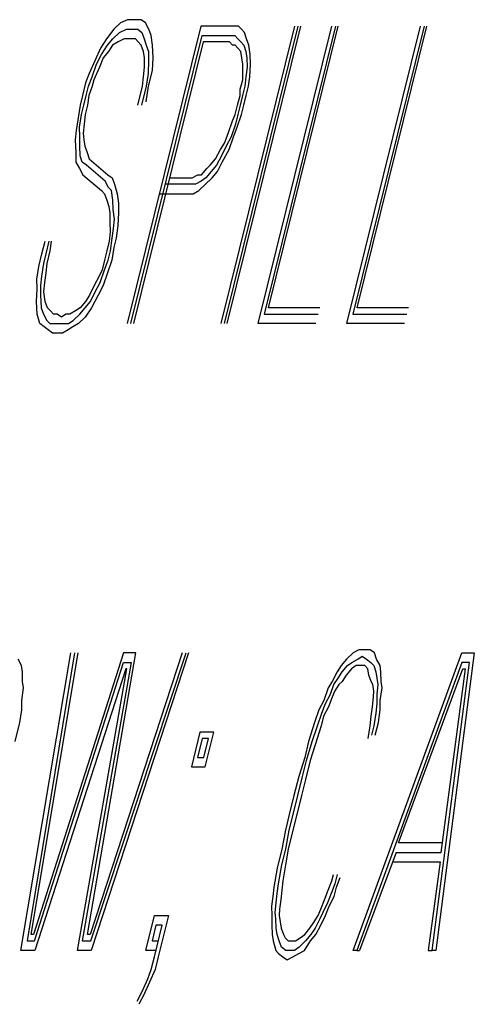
# Model space of a CAD drawing. Extents: x -1276 to 451, y 2026 to 3394.
# Tile 62 of 104: x -536.589 to -536.448, y 3189.763 to 3190.066. Entities that reach past the tile are written whole.
import ezdxf

# ---------------------------------------------------------------- set-up
doc = ezdxf.new("R2010")
doc.units = 0
doc.header["$MEASUREMENT"] = 0
doc.layers.add('SPILL-BUCKET', color=1, linetype='CONTINUOUS')

msp = doc.modelspace()

# ---------------------------------------------------------------- linework, layer by layer
at = {"layer": 'SPILL-BUCKET', "color": 8, "linetype": 'Continuous'}
for p, q in [((-536.55748, 3190.06501), (-536.55951, 3190.06306)), ((-536.55531, 3190.06599), (-536.55748, 3190.06501)), ((-536.53271, 3190.06404), (-536.5554, 3189.97239)), ((-536.55338, 3190.06599), (-536.55531, 3190.06599)), ((-536.55106, 3190.06599), (-536.55338, 3190.06599)), ((-536.54975, 3190.06501), (-536.55106, 3190.06599)), ((-536.54869, 3190.06306), (-536.54975, 3190.06501)), ((-536.52382, 3190.06404), (-536.53271, 3190.06404)), ((-536.50383, 3190.06404), (-536.52652, 3189.97239)), ((-536.52537, 3189.97239), (-536.50268, 3190.06404)), ((-536.52459, 3189.97239), (-536.5019, 3190.06404)), ((-536.52266, 3190.06404), (-536.52382, 3190.06404)), ((-536.52112, 3190.06404), (-536.52266, 3190.06404)), ((-536.5202, 3190.06306), (-536.52112, 3190.06404)), ((-536.51503, 3189.97239), (-536.49234, 3190.06404)), ((-536.49118, 3190.06404), (-536.51315, 3189.97531)), ((-536.51189, 3189.97726), (-536.49041, 3190.06404)), ((-536.4877, 3189.97239), (-536.46501, 3190.06404)), ((-536.46385, 3190.06404), (-536.48582, 3189.97531)), ((-536.48456, 3189.97726), (-536.46308, 3190.06404)), ((-536.55951, 3190.06306), (-536.56178, 3190.06014)), ((-536.55985, 3190.06014), (-536.55782, 3190.06209)), ((-536.55782, 3190.06209), (-536.55565, 3190.06306)), ((-536.55565, 3190.06306), (-536.5541, 3190.06306)), ((-536.55424, 3189.97239), (-536.53227, 3190.06111)), ((-536.5541, 3190.06306), (-536.55217, 3190.06306)), ((-536.55217, 3190.06306), (-536.55086, 3190.06209)), ((-536.55086, 3190.06209), (-536.55019, 3190.06014)), ((-536.54802, 3190.06111), (-536.54869, 3190.06306)), ((-536.54758, 3190.05819), (-536.54802, 3190.06111)), ((-536.53227, 3190.06111), (-536.52455, 3190.06111)), ((-536.52455, 3190.06111), (-536.52339, 3190.06111)), ((-536.52339, 3190.06111), (-536.52223, 3190.06111)), ((-536.52223, 3190.06111), (-536.52131, 3190.06014)), ((-536.51929, 3190.06209), (-536.5202, 3190.06306)), ((-536.51861, 3190.06014), (-536.51929, 3190.06209)), ((-536.56366, 3190.05721), (-536.5654, 3190.05331)), ((-536.56178, 3190.06014), (-536.56366, 3190.05721)), ((-536.56337, 3190.05526), (-536.56149, 3190.05819)), ((-536.56149, 3190.05819), (-536.55985, 3190.06014)), ((-536.55994, 3190.05819), (-536.5612, 3190.05624)), ((-536.55815, 3190.05916), (-536.55994, 3190.05819)), ((-536.55637, 3190.06014), (-536.55815, 3190.05916)), ((-536.55483, 3190.06014), (-536.55637, 3190.06014)), ((-536.55289, 3190.06014), (-536.55483, 3190.06014)), ((-536.53199, 3190.05916), (-536.55347, 3189.97239)), ((-536.55198, 3190.05916), (-536.55289, 3190.06014)), ((-536.55106, 3190.05819), (-536.55198, 3190.05916)), ((-536.55038, 3190.05624), (-536.55106, 3190.05819)), ((-536.55019, 3190.06014), (-536.54951, 3190.05819)), ((-536.54951, 3190.05819), (-536.54884, 3190.05624)), ((-536.54739, 3190.05429), (-536.54758, 3190.05819)), ((-536.52503, 3190.05916), (-536.53199, 3190.05916)), ((-536.52387, 3190.05916), (-536.52503, 3190.05916)), ((-536.52296, 3190.05819), (-536.52387, 3190.05916)), ((-536.52218, 3190.05819), (-536.52296, 3190.05819)), ((-536.52126, 3190.05721), (-536.52218, 3190.05819)), ((-536.52131, 3190.06014), (-536.5204, 3190.05916)), ((-536.52035, 3190.05624), (-536.52126, 3190.05721)), ((-536.5204, 3190.05916), (-536.51948, 3190.05819)), ((-536.51948, 3190.05819), (-536.5188, 3190.05624)), ((-536.51793, 3190.05819), (-536.51861, 3190.06014)), ((-536.5175, 3190.05526), (-536.51793, 3190.05819)), ((-536.56487, 3190.05234), (-536.56337, 3190.05526)), ((-536.56284, 3190.05429), (-536.56395, 3190.05136)), ((-536.5612, 3190.05624), (-536.56284, 3190.05429)), ((-536.55009, 3190.05429), (-536.55038, 3190.05624)), ((-536.55004, 3190.05136), (-536.55009, 3190.05429)), ((-536.54884, 3190.05624), (-536.54879, 3190.05331)), ((-536.54758, 3190.05039), (-536.54739, 3190.05429)), ((-536.52006, 3190.05429), (-536.52035, 3190.05624)), ((-536.51977, 3190.05234), (-536.52006, 3190.05429)), ((-536.5188, 3190.05624), (-536.51851, 3190.05429)), ((-536.51851, 3190.05429), (-536.51846, 3190.05136)), ((-536.51745, 3190.05234), (-536.5175, 3190.05526)), ((-536.5654, 3190.05331), (-536.56713, 3190.04941)), ((-536.56622, 3190.04844), (-536.56487, 3190.05234)), ((-536.56395, 3190.05136), (-536.56569, 3190.04746)), ((-536.55038, 3190.04844), (-536.55004, 3190.05136)), ((-536.54879, 3190.05331), (-536.54898, 3190.04941)), ((-536.51972, 3190.04941), (-536.51977, 3190.05234)), ((-536.51846, 3190.05136), (-536.5188, 3190.04844)), ((-536.51764, 3190.04844), (-536.51745, 3190.05234)), ((-536.56713, 3190.04941), (-536.56825, 3190.04649)), ((-536.56733, 3190.04551), (-536.56622, 3190.04844)), ((-536.55072, 3190.04551), (-536.55038, 3190.04844)), ((-536.54898, 3190.04941), (-536.54956, 3190.04551)), ((-536.54879, 3190.04551), (-536.54758, 3190.05039)), ((-536.51981, 3190.04746), (-536.51972, 3190.04941)), ((-536.5188, 3190.04844), (-536.51914, 3190.04551)), ((-536.51798, 3190.04551), (-536.51764, 3190.04844)), ((-536.56825, 3190.04649), (-536.56921, 3190.04259)), ((-536.56805, 3190.04259), (-536.56733, 3190.04551)), ((-536.56617, 3190.04551), (-536.56728, 3190.04259)), ((-536.56569, 3190.04746), (-536.56617, 3190.04551)), ((-536.55217, 3190.03966), (-536.55072, 3190.04551)), ((-536.54956, 3190.04551), (-536.55101, 3190.03966)), ((-536.54961, 3190.04064), (-536.54879, 3190.04551)), ((-536.52054, 3190.04454), (-536.51981, 3190.04746)), ((-536.51914, 3190.04551), (-536.51986, 3190.04259)), ((-536.51871, 3190.04259), (-536.51798, 3190.04551)), ((-536.56921, 3190.04259), (-536.56993, 3190.03966)), ((-536.56878, 3190.03966), (-536.56805, 3190.04259)), ((-536.56728, 3190.04259), (-536.56762, 3190.03966)), ((-536.52136, 3190.03966), (-536.52064, 3190.04259)), ((-536.52064, 3190.04259), (-536.52054, 3190.04454)), ((-536.51986, 3190.04259), (-536.52059, 3190.03966)), ((-536.51943, 3190.03966), (-536.51871, 3190.04259)), ((-536.56993, 3190.03966), (-536.57051, 3190.03576)), ((-536.5695, 3190.03674), (-536.56878, 3190.03966)), ((-536.56762, 3190.03966), (-536.56834, 3190.03674)), ((-536.52209, 3190.03674), (-536.52136, 3190.03966)), ((-536.52059, 3190.03966), (-536.52131, 3190.03674)), ((-536.52015, 3190.03674), (-536.51943, 3190.03966)), ((-536.57008, 3190.03284), (-536.5695, 3190.03674)), ((-536.56834, 3190.03674), (-536.56868, 3190.03381)), ((-536.52295, 3190.03479), (-536.52209, 3190.03674)), ((-536.52131, 3190.03674), (-536.52204, 3190.03381)), ((-536.52151, 3190.03284), (-536.52015, 3190.03674)), ((-536.57051, 3190.03576), (-536.57109, 3190.03186)), ((-536.56868, 3190.03381), (-536.56902, 3190.03089)), ((-536.52431, 3190.03089), (-536.52295, 3190.03479)), ((-536.52204, 3190.03381), (-536.52339, 3190.02991)), ((-536.57109, 3190.03186), (-536.57143, 3190.02894)), ((-536.57003, 3190.02991), (-536.57008, 3190.03284)), ((-536.56998, 3190.02699), (-536.57003, 3190.02991)), ((-536.56902, 3190.03089), (-536.56873, 3190.02894)), ((-536.52542, 3190.02796), (-536.52431, 3190.03089)), ((-536.52339, 3190.02991), (-536.52489, 3190.02699)), ((-536.52397, 3190.02601), (-536.52261, 3190.02991)), ((-536.52261, 3190.02991), (-536.52151, 3190.03284)), ((-536.57143, 3190.02894), (-536.57124, 3190.02504)), ((-536.56993, 3190.02406), (-536.56998, 3190.02699)), ((-536.56873, 3190.02894), (-536.56844, 3190.02699)), ((-536.56844, 3190.02699), (-536.56776, 3190.02504)), ((-536.52667, 3190.02601), (-536.52542, 3190.02796)), ((-536.52489, 3190.02699), (-536.52638, 3190.02406)), ((-536.57124, 3190.02504), (-536.57119, 3190.02211)), ((-536.56926, 3190.02211), (-536.56993, 3190.02406)), ((-536.56776, 3190.02504), (-536.56708, 3190.02309)), ((-536.52817, 3190.02309), (-536.52667, 3190.02601)), ((-536.52638, 3190.02406), (-536.52788, 3190.02114)), ((-536.52609, 3190.02211), (-536.52397, 3190.02601)), ((-536.57119, 3190.02211), (-536.57013, 3190.02016)), ((-536.56796, 3190.02114), (-536.56926, 3190.02211)), ((-536.56221, 3190.01626), (-536.56796, 3190.02114)), ((-536.56708, 3190.02309), (-536.56134, 3190.01821)), ((-536.53082, 3190.02016), (-536.52981, 3190.02114)), ((-536.52981, 3190.02114), (-536.52817, 3190.02309)), ((-536.52788, 3190.02114), (-536.52952, 3190.01919)), ((-536.52759, 3190.01919), (-536.52609, 3190.02211)), ((-536.57013, 3190.02016), (-536.56906, 3190.01821)), ((-536.56906, 3190.01821), (-536.56332, 3190.01334)), ((-536.56134, 3190.01821), (-536.56004, 3190.01724)), ((-536.53541, 3190.01724), (-536.53362, 3190.01821)), ((-536.53362, 3190.01821), (-536.53247, 3190.01821)), ((-536.53247, 3190.01821), (-536.53082, 3190.02016)), ((-536.52952, 3190.01919), (-536.53116, 3190.01724)), ((-536.52923, 3190.01724), (-536.52759, 3190.01919)), ((-536.56115, 3190.01431), (-536.56221, 3190.01626)), ((-536.56004, 3190.01724), (-536.55936, 3190.01529)), ((-536.55936, 3190.01529), (-536.55854, 3190.01236)), ((-536.53589, 3190.01529), (-536.54362, 3190.01529)), ((-536.54236, 3190.01724), (-536.53541, 3190.01724)), ((-536.53435, 3190.01529), (-536.53589, 3190.01529)), ((-536.53256, 3190.01626), (-536.53435, 3190.01529)), ((-536.53329, 3190.01334), (-536.53126, 3190.01529)), ((-536.53116, 3190.01724), (-536.53256, 3190.01626)), ((-536.53126, 3190.01529), (-536.52923, 3190.01724)), ((-536.56332, 3190.01334), (-536.5624, 3190.01236)), ((-536.5624, 3190.01236), (-536.56173, 3190.01041)), ((-536.56023, 3190.01334), (-536.56115, 3190.01431)), ((-536.55979, 3190.01041), (-536.56023, 3190.01334)), ((-536.55854, 3190.01236), (-536.5581, 3190.00944)), ((-536.5455, 3190.01236), (-536.53662, 3190.01236)), ((-536.53662, 3190.01236), (-536.53507, 3190.01236)), ((-536.53507, 3190.01236), (-536.53329, 3190.01334)), ((-536.56173, 3190.01041), (-536.56105, 3190.00846)), ((-536.55975, 3190.00749), (-536.55979, 3190.01041)), ((-536.5581, 3190.00944), (-536.55805, 3190.00651)), ((-536.56105, 3190.00846), (-536.56076, 3190.00651)), ((-536.56076, 3190.00651), (-536.56071, 3190.00359)), ((-536.55931, 3190.00456), (-536.55975, 3190.00749)), ((-536.55805, 3190.00651), (-536.55825, 3190.00261)), ((-536.56071, 3190.00359), (-536.56066, 3190.00066)), ((-536.55965, 3190.00164), (-536.55931, 3190.00456)), ((-536.55825, 3190.00261), (-536.55883, 3189.99871)), ((-536.56066, 3190.00066), (-536.561, 3189.99774)), ((-536.55999, 3189.99871), (-536.55965, 3190.00164)), ((-536.58167, 3189.99384), (-536.5807, 3189.99774)), ((-536.57954, 3189.99774), (-536.58051, 3189.99384)), ((-536.57911, 3189.99481), (-536.57877, 3189.99774)), ((-536.561, 3189.99774), (-536.56173, 3189.99481)), ((-536.56057, 3189.99481), (-536.55999, 3189.99871)), ((-536.55883, 3189.99871), (-536.55955, 3189.99579)), ((-536.58263, 3189.98994), (-536.58167, 3189.99384)), ((-536.58051, 3189.99384), (-536.58123, 3189.99091)), ((-536.58007, 3189.99091), (-536.57911, 3189.99481)), ((-536.56173, 3189.99481), (-536.56245, 3189.99188)), ((-536.56129, 3189.99188), (-536.56057, 3189.99481)), ((-536.55955, 3189.99579), (-536.56013, 3189.99188)), ((-536.58123, 3189.99091), (-536.58181, 3189.98701)), ((-536.58041, 3189.98799), (-536.58007, 3189.99091)), ((-536.56245, 3189.99188), (-536.56317, 3189.98896)), ((-536.5624, 3189.98896), (-536.56129, 3189.99188)), ((-536.56013, 3189.99188), (-536.56148, 3189.98799)), ((-536.58321, 3189.98603), (-536.58263, 3189.98994)), ((-536.58075, 3189.98506), (-536.58041, 3189.98799)), ((-536.56317, 3189.98896), (-536.56404, 3189.98701)), ((-536.56375, 3189.98506), (-536.5624, 3189.98896)), ((-536.56148, 3189.98799), (-536.56283, 3189.98409)), ((-536.58316, 3189.98311), (-536.58321, 3189.98603)), ((-536.58181, 3189.98701), (-536.58215, 3189.98409)), ((-536.58109, 3189.98214), (-536.58075, 3189.98506)), ((-536.56404, 3189.98701), (-536.56554, 3189.98409)), ((-536.56525, 3189.98214), (-536.56375, 3189.98506)), ((-536.58336, 3189.97921), (-536.58316, 3189.98311)), ((-536.58215, 3189.98409), (-536.5821, 3189.98116)), ((-536.58065, 3189.97921), (-536.58109, 3189.98214)), ((-536.56554, 3189.98409), (-536.56703, 3189.98116)), ((-536.56675, 3189.97921), (-536.56525, 3189.98214)), ((-536.56283, 3189.98409), (-536.56433, 3189.98116)), ((-536.58316, 3189.97531), (-536.58336, 3189.97921)), ((-536.5821, 3189.98116), (-536.58191, 3189.97726)), ((-536.57998, 3189.97726), (-536.58065, 3189.97921)), ((-536.56829, 3189.97921), (-536.56993, 3189.97726)), ((-536.56839, 3189.97726), (-536.56675, 3189.97921)), ((-536.56703, 3189.98116), (-536.56829, 3189.97921)), ((-536.56433, 3189.98116), (-536.56646, 3189.97726)), ((-536.58234, 3189.97239), (-536.58316, 3189.97531)), ((-536.58191, 3189.97726), (-536.58123, 3189.97531)), ((-536.58123, 3189.97531), (-536.58017, 3189.97336)), ((-536.57906, 3189.97628), (-536.57998, 3189.97726)), ((-536.57814, 3189.97531), (-536.57906, 3189.97628)), ((-536.57698, 3189.97531), (-536.57814, 3189.97531)), ((-536.57568, 3189.97434), (-536.57698, 3189.97531)), ((-536.57428, 3189.97531), (-536.57568, 3189.97434)), ((-536.57312, 3189.97531), (-536.57428, 3189.97531)), ((-536.57133, 3189.97628), (-536.57312, 3189.97531)), ((-536.57206, 3189.97336), (-536.57003, 3189.97531)), ((-536.56993, 3189.97726), (-536.57133, 3189.97628)), ((-536.57003, 3189.97531), (-536.56839, 3189.97726)), ((-536.56646, 3189.97726), (-536.56834, 3189.97434)), ((-536.51315, 3189.97531), (-536.49654, 3189.97531)), ((-536.49606, 3189.97726), (-536.51189, 3189.97726)), ((-536.48582, 3189.97531), (-536.46921, 3189.97531)), ((-536.46872, 3189.97726), (-536.48456, 3189.97726)), ((-536.58104, 3189.97141), (-536.58234, 3189.97239)), ((-536.58017, 3189.97336), (-536.57925, 3189.97239)), ((-536.57925, 3189.97239), (-536.57771, 3189.97239)), ((-536.57771, 3189.97239), (-536.57616, 3189.97239)), ((-536.57616, 3189.97239), (-536.575, 3189.97239)), ((-536.575, 3189.97239), (-536.57346, 3189.97239)), ((-536.57346, 3189.97239), (-536.57206, 3189.97336)), ((-536.57037, 3189.97239), (-536.57215, 3189.97141)), ((-536.56834, 3189.97434), (-536.57037, 3189.97239)), ((-536.49726, 3189.97239), (-536.51503, 3189.97239)), ((-536.46993, 3189.97239), (-536.4877, 3189.97239)), ((-536.57973, 3189.97043), (-536.58104, 3189.97141)), ((-536.57843, 3189.96946), (-536.57973, 3189.97043)), ((-536.57689, 3189.96946), (-536.57843, 3189.96946)), ((-536.57534, 3189.96946), (-536.57689, 3189.96946)), ((-536.57355, 3189.97043), (-536.57534, 3189.96946)), ((-536.57215, 3189.97141), (-536.57355, 3189.97043)), ((-536.58815, 3189.77933), (-536.5728, 3189.87098)), ((-536.57165, 3189.87098), (-536.58627, 3189.78226)), ((-536.58501, 3189.78421), (-536.57049, 3189.87098)), ((-536.55658, 3189.87098), (-536.58424, 3189.78421)), ((-536.56763, 3189.78421), (-536.55272, 3189.87098)), ((-536.53843, 3189.87098), (-536.56686, 3189.78421)), ((-536.56657, 3189.78226), (-536.53727, 3189.87098)), ((-536.53649, 3189.87098), (-536.56652, 3189.77933)), ((-536.55272, 3189.87098), (-536.55658, 3189.87098)), ((-536.48579, 3189.87098), (-536.48782, 3189.86903)), ((-536.48401, 3189.87196), (-536.48579, 3189.87098)), ((-536.48579, 3189.77933), (-536.45228, 3189.87098)), ((-536.48434, 3189.86903), (-536.48294, 3189.87001)), ((-536.48246, 3189.87196), (-536.48401, 3189.87196)), ((-536.48294, 3189.87001), (-536.48164, 3189.86903)), ((-536.48053, 3189.87196), (-536.48246, 3189.87196)), ((-536.47923, 3189.87098), (-536.48053, 3189.87196)), ((-536.47855, 3189.86903), (-536.47923, 3189.87098)), ((-536.44842, 3189.87098), (-536.46029, 3189.77933)), ((-536.45228, 3189.87098), (-536.44842, 3189.87098)), ((-536.58797, 3189.86708), (-536.58903, 3189.86903)), ((-536.58768, 3189.86513), (-536.58797, 3189.86708)), ((-536.58395, 3189.78226), (-536.55653, 3189.86806)), ((-536.55422, 3189.86806), (-536.56927, 3189.78226)), ((-536.55653, 3189.86806), (-536.55422, 3189.86806)), ((-536.48946, 3189.86708), (-536.49072, 3189.86513)), ((-536.48782, 3189.86903), (-536.48946, 3189.86708)), ((-536.48917, 3189.86513), (-536.48753, 3189.86708)), ((-536.48753, 3189.86708), (-536.48613, 3189.86806)), ((-536.48483, 3189.86708), (-536.48623, 3189.86611)), ((-536.48613, 3189.86806), (-536.48434, 3189.86903)), ((-536.48367, 3189.86708), (-536.48483, 3189.86708)), ((-536.45223, 3189.86806), (-536.48463, 3189.77933)), ((-536.48212, 3189.86708), (-536.48367, 3189.86708)), ((-536.48121, 3189.86611), (-536.48212, 3189.86708)), ((-536.48164, 3189.86903), (-536.48034, 3189.86806)), ((-536.48034, 3189.86806), (-536.47942, 3189.86708)), ((-536.47942, 3189.86708), (-536.47874, 3189.86513)), ((-536.47749, 3189.86708), (-536.47855, 3189.86903)), ((-536.4772, 3189.86513), (-536.47749, 3189.86708)), ((-536.46145, 3189.77933), (-536.44992, 3189.86806)), ((-536.44992, 3189.86806), (-536.45223, 3189.86806)), ((-536.58763, 3189.86221), (-536.58768, 3189.86513)), ((-536.55586, 3189.86611), (-536.58391, 3189.77933)), ((-536.57077, 3189.77933), (-536.55547, 3189.86611)), ((-536.55547, 3189.86611), (-536.55586, 3189.86611)), ((-536.49072, 3189.86513), (-536.49222, 3189.86221)), ((-536.49168, 3189.86123), (-536.49043, 3189.86318)), ((-536.49043, 3189.86318), (-536.48917, 3189.86513)), ((-536.48787, 3189.86416), (-536.48912, 3189.86221)), ((-536.48623, 3189.86611), (-536.48787, 3189.86416)), ((-536.48092, 3189.86416), (-536.48121, 3189.86611)), ((-536.48024, 3189.86221), (-536.48092, 3189.86416)), ((-536.47874, 3189.86513), (-536.47845, 3189.86318)), ((-536.47845, 3189.86318), (-536.47816, 3189.86123)), ((-536.47715, 3189.86221), (-536.4772, 3189.86513)), ((-536.47179, 3189.81248), (-536.45195, 3189.86611)), ((-536.45861, 3189.80956), (-536.45117, 3189.86611)), ((-536.45195, 3189.86611), (-536.45117, 3189.86611)), ((-536.58792, 3189.85636), (-536.58734, 3189.86026)), ((-536.58734, 3189.86026), (-536.58763, 3189.86221)), ((-536.49347, 3189.86026), (-536.49482, 3189.85636)), ((-536.49222, 3189.86221), (-536.49347, 3189.86026)), ((-536.49279, 3189.85831), (-536.49168, 3189.86123)), ((-536.49014, 3189.86123), (-536.49139, 3189.85928)), ((-536.48912, 3189.86221), (-536.49014, 3189.86123)), ((-536.47971, 3189.86123), (-536.48024, 3189.86221)), ((-536.47942, 3189.85928), (-536.47971, 3189.86123)), ((-536.47816, 3189.86123), (-536.4785, 3189.85831)), ((-536.47744, 3189.85636), (-536.47686, 3189.86026)), ((-536.47686, 3189.86026), (-536.47715, 3189.86221)), ((-536.49429, 3189.85538), (-536.49279, 3189.85831)), ((-536.49226, 3189.85733), (-536.49337, 3189.85441)), ((-536.49139, 3189.85928), (-536.49226, 3189.85733)), ((-536.47985, 3189.85441), (-536.47951, 3189.85733)), ((-536.47951, 3189.85733), (-536.47942, 3189.85928)), ((-536.4785, 3189.85831), (-536.47845, 3189.85538)), ((-536.58787, 3189.85343), (-536.58792, 3189.85636)), ((-536.49482, 3189.85636), (-536.49632, 3189.85343)), ((-536.4954, 3189.85246), (-536.49429, 3189.85538)), ((-536.49337, 3189.85441), (-536.49487, 3189.85148)), ((-536.48019, 3189.85148), (-536.47985, 3189.85441)), ((-536.47845, 3189.85538), (-536.47879, 3189.85246)), ((-536.47739, 3189.85343), (-536.47744, 3189.85636)), ((-536.58845, 3189.84953), (-536.58787, 3189.85343)), ((-536.49632, 3189.85343), (-536.49767, 3189.84953)), ((-536.49675, 3189.84856), (-536.4954, 3189.85246)), ((-536.49487, 3189.85148), (-536.49559, 3189.84856)), ((-536.48053, 3189.84856), (-536.48019, 3189.85148)), ((-536.47879, 3189.85246), (-536.47937, 3189.84856)), ((-536.47797, 3189.84953), (-536.47739, 3189.85343)), ((-536.5899, 3189.84368), (-536.58845, 3189.84953)), ((-536.49767, 3189.84953), (-536.4995, 3189.84368)), ((-536.49835, 3189.84368), (-536.49675, 3189.84856)), ((-536.49559, 3189.84856), (-536.49743, 3189.84271)), ((-536.48111, 3189.84466), (-536.48053, 3189.84856)), ((-536.47937, 3189.84856), (-536.48009, 3189.84563)), ((-536.47894, 3189.84563), (-536.47797, 3189.84953)), ((-536.53297, 3189.84661), (-536.53562, 3189.83588)), ((-536.52872, 3189.84661), (-536.53297, 3189.84661)), ((-536.53137, 3189.83588), (-536.52872, 3189.84661)), ((-536.53229, 3189.84466), (-536.53374, 3189.83881)), ((-536.53036, 3189.84466), (-536.53229, 3189.84466)), ((-536.53181, 3189.83881), (-536.53036, 3189.84466)), ((-536.4995, 3189.84368), (-536.50071, 3189.83881)), ((-536.50018, 3189.83783), (-536.49835, 3189.84368)), ((-536.49743, 3189.84271), (-536.49902, 3189.83783)), ((-536.53562, 3189.83588), (-536.53137, 3189.83588)), ((-536.53374, 3189.83881), (-536.53181, 3189.83881)), ((-536.50071, 3189.83881), (-536.50255, 3189.83296)), ((-536.50139, 3189.83296), (-536.50018, 3189.83783)), ((-536.49902, 3189.83783), (-536.50047, 3189.83198)), ((-536.50255, 3189.83296), (-536.504, 3189.82711)), ((-536.50284, 3189.82711), (-536.50139, 3189.83296)), ((-536.50047, 3189.83198), (-536.50168, 3189.82711)), ((-536.504, 3189.82711), (-536.50544, 3189.82126)), ((-536.50428, 3189.82126), (-536.50284, 3189.82711)), ((-536.50168, 3189.82711), (-536.50312, 3189.82126)), ((-536.50544, 3189.82126), (-536.50665, 3189.81638)), ((-536.50549, 3189.81638), (-536.50428, 3189.82126)), ((-536.50312, 3189.82126), (-536.50433, 3189.81638)), ((-536.50665, 3189.81638), (-536.50771, 3189.81053)), ((-536.50655, 3189.81053), (-536.50549, 3189.81638)), ((-536.50433, 3189.81638), (-536.50578, 3189.81053)), ((-536.45827, 3189.81248), (-536.47179, 3189.81248)), ((-536.50771, 3189.81053), (-536.50916, 3189.80468)), ((-536.50776, 3189.80566), (-536.50655, 3189.81053)), ((-536.50578, 3189.81053), (-536.5066, 3189.80566)), ((-536.47251, 3189.80956), (-536.48386, 3189.77933)), ((-536.47251, 3189.80956), (-536.45861, 3189.80956)), ((-536.50882, 3189.79981), (-536.50776, 3189.80566)), ((-536.5066, 3189.80566), (-536.50742, 3189.80078)), ((-536.47362, 3189.80663), (-536.45894, 3189.80663)), ((-536.45894, 3189.80663), (-536.46261, 3189.77933)), ((-536.50916, 3189.80468), (-536.51022, 3189.79883)), ((-536.49236, 3189.80078), (-536.49187, 3189.80273)), ((-536.49072, 3189.80273), (-536.49144, 3189.79981)), ((-536.50916, 3189.79688), (-536.50882, 3189.79981)), ((-536.50742, 3189.80078), (-536.50776, 3189.79786)), ((-536.49347, 3189.79786), (-536.49236, 3189.80078)), ((-536.49144, 3189.79981), (-536.49255, 3189.79688)), ((-536.49091, 3189.79883), (-536.4898, 3189.80176)), ((-536.51022, 3189.79883), (-536.51056, 3189.79591)), ((-536.5095, 3189.79396), (-536.50916, 3189.79688)), ((-536.50776, 3189.79786), (-536.5081, 3189.79493)), ((-536.49458, 3189.79493), (-536.49347, 3189.79786)), ((-536.49255, 3189.79688), (-536.49366, 3189.79396)), ((-536.49163, 3189.79591), (-536.49091, 3189.79883)), ((-536.51056, 3189.79591), (-536.5109, 3189.79298)), ((-536.50983, 3189.79103), (-536.5095, 3189.79396)), ((-536.5081, 3189.79493), (-536.50843, 3189.79201)), ((-536.49569, 3189.79201), (-536.49458, 3189.79493)), ((-536.49366, 3189.79396), (-536.49516, 3189.79103)), ((-536.49313, 3189.79298), (-536.49163, 3189.79591)), ((-536.5109, 3189.79298), (-536.51085, 3189.79006)), ((-536.50955, 3189.78908), (-536.50983, 3189.79103)), ((-536.50843, 3189.79201), (-536.50853, 3189.79006)), ((-536.49656, 3189.79006), (-536.49569, 3189.79201)), ((-536.49516, 3189.79103), (-536.49602, 3189.78908)), ((-536.49424, 3189.79006), (-536.49313, 3189.79298)), ((-536.54962, 3189.77933), (-536.54697, 3189.79006)), ((-536.54697, 3189.79006), (-536.54272, 3189.79006)), ((-536.54272, 3189.79006), (-536.54586, 3189.77738)), ((-536.51085, 3189.79006), (-536.5108, 3189.78713)), ((-536.5095, 3189.78616), (-536.50955, 3189.78908)), ((-536.50853, 3189.79006), (-536.50824, 3189.78811)), ((-536.50824, 3189.78811), (-536.50795, 3189.78616)), ((-536.49907, 3189.78616), (-536.49781, 3189.78811)), ((-536.49781, 3189.78811), (-536.49656, 3189.79006)), ((-536.49602, 3189.78908), (-536.49752, 3189.78616)), ((-536.49574, 3189.78713), (-536.49424, 3189.79006)), ((-536.54653, 3189.78713), (-536.54774, 3189.78226)), ((-536.54702, 3189.77738), (-536.5446, 3189.78713)), ((-536.5446, 3189.78713), (-536.54653, 3189.78713)), ((-536.5108, 3189.78713), (-536.51075, 3189.78421)), ((-536.50921, 3189.78421), (-536.5095, 3189.78616)), ((-536.50795, 3189.78616), (-536.50728, 3189.78421)), ((-536.50071, 3189.78421), (-536.49907, 3189.78616)), ((-536.49752, 3189.78616), (-536.49878, 3189.78421)), ((-536.49723, 3189.78421), (-536.49574, 3189.78713)), ((-536.58627, 3189.78226), (-536.58395, 3189.78226)), ((-536.58424, 3189.78421), (-536.58501, 3189.78421)), ((-536.56927, 3189.78226), (-536.56657, 3189.78226)), ((-536.56686, 3189.78421), (-536.56763, 3189.78421)), ((-536.54774, 3189.78226), (-536.54581, 3189.78226)), ((-536.51075, 3189.78421), (-536.51046, 3189.78226)), ((-536.51046, 3189.78226), (-536.50964, 3189.77933)), ((-536.50853, 3189.78226), (-536.50921, 3189.78421)), ((-536.50785, 3189.78031), (-536.50853, 3189.78226)), ((-536.50728, 3189.78421), (-536.50675, 3189.78323)), ((-536.50675, 3189.78323), (-536.50583, 3189.78226)), ((-536.50583, 3189.78226), (-536.50467, 3189.78226)), ((-536.50467, 3189.78226), (-536.50351, 3189.78226)), ((-536.50351, 3189.78226), (-536.50211, 3189.78323)), ((-536.50042, 3189.78226), (-536.50245, 3189.78031)), ((-536.50211, 3189.78323), (-536.50071, 3189.78421)), ((-536.50076, 3189.77933), (-536.49887, 3189.78226)), ((-536.49878, 3189.78421), (-536.50042, 3189.78226)), ((-536.49887, 3189.78226), (-536.49723, 3189.78421)), ((-536.58391, 3189.77933), (-536.58815, 3189.77933)), ((-536.56652, 3189.77933), (-536.57077, 3189.77933)), ((-536.54653, 3189.77933), (-536.54962, 3189.77933)), ((-536.50964, 3189.77933), (-536.50873, 3189.77836)), ((-536.50873, 3189.77836), (-536.50742, 3189.77738)), ((-536.50655, 3189.77933), (-536.50785, 3189.78031)), ((-536.50539, 3189.77933), (-536.50655, 3189.77933)), ((-536.50385, 3189.77933), (-536.50539, 3189.77933)), ((-536.50433, 3189.77738), (-536.50254, 3189.77836)), ((-536.50245, 3189.78031), (-536.50385, 3189.77933)), ((-536.50254, 3189.77836), (-536.50076, 3189.77933)), ((-536.48463, 3189.77933), (-536.48579, 3189.77933)), ((-536.48463, 3189.77933), (-536.48386, 3189.77933)), ((-536.46261, 3189.77933), (-536.46145, 3189.77933)), ((-536.46029, 3189.77933), (-536.46145, 3189.77933)), ((-536.54798, 3189.77348), (-536.54702, 3189.77738)), ((-536.54586, 3189.77738), (-536.54682, 3189.77348)), ((-536.50742, 3189.77738), (-536.50612, 3189.77641)), ((-536.50612, 3189.77641), (-536.50433, 3189.77738)), ((-536.54909, 3189.77056), (-536.54798, 3189.77348)), ((-536.54682, 3189.77348), (-536.54856, 3189.76958)), ((-536.55083, 3189.76666), (-536.54909, 3189.77056)), ((-536.54856, 3189.76958), (-536.5503, 3189.76568)), ((-536.55232, 3189.76373), (-536.55083, 3189.76666)), ((-536.5503, 3189.76568), (-536.55179, 3189.76276))]:
    msp.add_line(p, q, dxfattribs=at)

doc.saveas('drawing.dxf')
